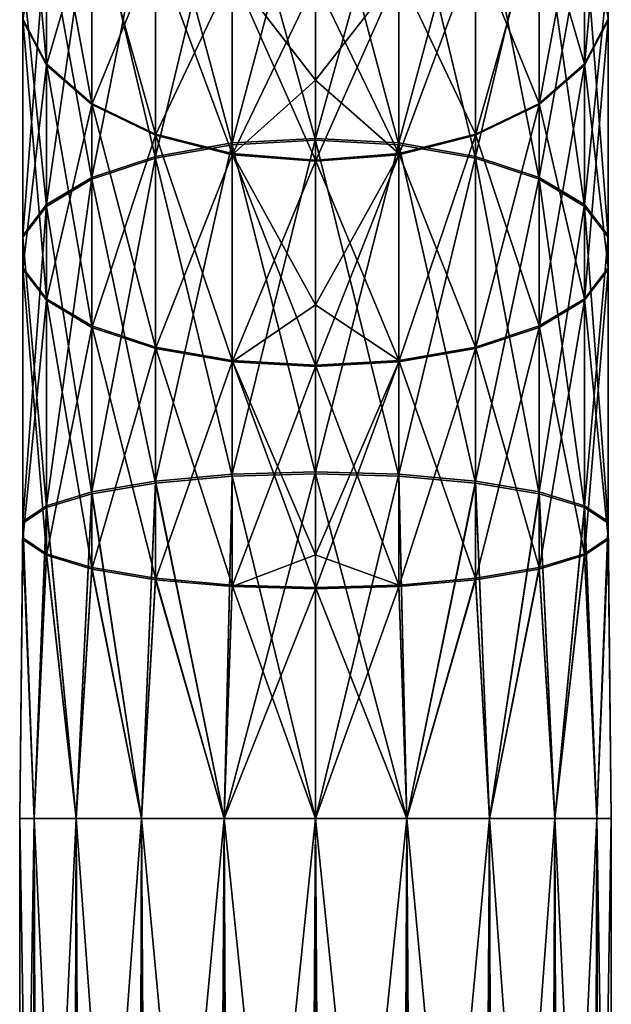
# Model space of a CAD drawing. Header units: millimetres. Extents: x -150 to 150, y -85 to 1149.
# Tile 252 of 256: x -10 to 10, y 1083 to 1116. Entities that reach past the tile are written whole.
import ezdxf

# ---------------------------------------------------------------- set-up
doc = ezdxf.new("R2010")
doc.units = ezdxf.units.MM
doc.header["$LTSCALE"] = 21.359881
for name, color, linetype in [('11', 7, 'CONTINUOUS'), ('12', 7, 'CONTINUOUS'), ('13', 7, 'CONTINUOUS'), ('14', 7, 'CONTINUOUS'), ('5', 7, 'CONTINUOUS'), ('6', 7, 'CONTINUOUS'), ('7', 7, 'CONTINUOUS'), ('8', 7, 'CONTINUOUS')]:
    doc.layers.add(name, color=color, linetype=linetype)

msp = doc.modelspace()

# ---------------------------------------------------------------- linework, layer by layer
at = {"layer": '11', "color": 7, "linetype": 'CONTINUOUS', "true_color": 0xaaaaaa}
for points in [[(9.898, 1123.329, 284.369), (9.898, 1125.34, 286.383), (9.898, 1115.956, 290.411), (9.898, 1123.329, 284.369)], [(9.898, 1115.956, 290.411), (9.898, 1125.34, 286.383), (9.898, 1117.536, 292.779), (9.898, 1115.956, 290.411)], [(9.096, 1121.399, 282.437), (9.898, 1123.329, 284.369), (9.096, 1114.441, 288.139), (9.096, 1121.399, 282.437)], [(9.096, 1114.441, 288.139), (9.898, 1123.329, 284.369), (9.898, 1115.956, 290.411), (9.096, 1114.441, 288.139)], [(2.817, 1122.07, 299.577), (0, 1122.295, 299.914), (2.817, 1111.752, 305.081), (2.817, 1122.07, 299.577)], [(2.817, 1111.752, 305.081), (0, 1122.295, 299.914), (0, 1111.907, 305.455), (2.817, 1111.752, 305.081)], [(5.406, 1121.414, 298.594), (2.817, 1122.07, 299.577), (5.406, 1111.301, 303.988), (5.406, 1121.414, 298.594)], [(5.406, 1111.301, 303.988), (2.817, 1122.07, 299.577), (2.817, 1111.752, 305.081), (5.406, 1111.301, 303.988)], [(7.557, 1120.38, 297.043), (5.406, 1121.414, 298.594), (7.557, 1110.589, 302.265), (7.557, 1120.38, 297.043)], [(7.557, 1110.589, 302.265), (5.406, 1121.414, 298.594), (5.406, 1111.301, 303.988), (7.557, 1110.589, 302.265)], [(7.557, 1119.707, 280.743), (9.096, 1121.399, 282.437), (7.557, 1113.112, 286.147), (7.557, 1119.707, 280.743)], [(7.557, 1113.112, 286.147), (9.096, 1121.399, 282.437), (9.096, 1114.441, 288.139), (7.557, 1113.112, 286.147)], [(9.096, 1119.051, 295.051), (7.557, 1120.38, 297.043), (9.096, 1109.675, 300.052), (9.096, 1119.051, 295.051)], [(9.096, 1109.675, 300.052), (7.557, 1120.38, 297.043), (7.557, 1110.589, 302.265), (9.096, 1109.675, 300.052)], [(5.406, 1118.389, 279.424), (7.557, 1119.707, 280.743), (5.406, 1112.078, 284.597), (5.406, 1118.389, 279.424)], [(5.406, 1112.078, 284.597), (7.557, 1119.707, 280.743), (7.557, 1113.112, 286.147), (5.406, 1112.078, 284.597)], [(9.898, 1117.536, 292.779), (9.096, 1119.051, 295.051), (9.898, 1108.632, 297.528), (9.898, 1117.536, 292.779)], [(9.898, 1108.632, 297.528), (9.096, 1119.051, 295.051), (9.096, 1109.675, 300.052), (9.898, 1108.632, 297.528)], [(2.817, 1117.554, 278.588), (5.406, 1118.389, 279.424), (2.817, 1111.421, 283.613), (2.817, 1117.554, 278.588)], [(2.817, 1111.421, 283.613), (5.406, 1118.389, 279.424), (5.406, 1112.078, 284.597), (2.817, 1111.421, 283.613)], [(0, 1117.268, 278.301), (2.817, 1117.554, 278.588), (0, 1113.94, 281.273), (0, 1117.268, 278.301)], [(0, 1113.94, 281.273), (2.817, 1117.554, 278.588), (0, 1111.197, 283.276), (0, 1113.94, 281.273)], [(0, 1111.197, 283.276), (2.817, 1117.554, 278.588), (2.817, 1111.421, 283.613), (0, 1111.197, 283.276)], [(9.898, 1115.956, 290.411), (9.898, 1117.536, 292.779), (9.898, 1107.545, 294.897), (9.898, 1115.956, 290.411)], [(9.898, 1107.545, 294.897), (9.898, 1117.536, 292.779), (9.898, 1108.632, 297.528), (9.898, 1107.545, 294.897)], [(9.096, 1114.441, 288.139), (9.898, 1115.956, 290.411), (9.096, 1106.503, 292.373), (9.096, 1114.441, 288.139)], [(9.096, 1106.503, 292.373), (9.898, 1115.956, 290.411), (9.898, 1107.545, 294.897), (9.096, 1106.503, 292.373)], [(7.557, 1113.112, 286.147), (9.096, 1114.441, 288.139), (7.557, 1105.589, 290.16), (7.557, 1113.112, 286.147)], [(7.557, 1105.589, 290.16), (9.096, 1114.441, 288.139), (9.096, 1106.503, 292.373), (7.557, 1105.589, 290.16)], [(5.406, 1112.078, 284.597), (7.557, 1113.112, 286.147), (5.406, 1104.877, 288.437), (5.406, 1112.078, 284.597)], [(5.406, 1104.877, 288.437), (7.557, 1113.112, 286.147), (7.557, 1105.589, 290.16), (5.406, 1104.877, 288.437)], [(2.817, 1111.421, 283.613), (5.406, 1112.078, 284.597), (2.817, 1104.426, 287.345), (2.817, 1111.421, 283.613)], [(2.817, 1104.426, 287.345), (5.406, 1112.078, 284.597), (5.406, 1104.877, 288.437), (2.817, 1104.426, 287.345)], [(2.817, 1111.752, 305.081), (0, 1111.907, 305.455), (2.817, 1100.558, 308.463), (2.817, 1111.752, 305.081)], [(2.817, 1100.558, 308.463), (0, 1111.907, 305.455), (0, 1100.636, 308.861), (2.817, 1100.558, 308.463)], [(5.406, 1111.301, 303.988), (2.817, 1111.752, 305.081), (5.406, 1100.328, 307.304), (5.406, 1111.301, 303.988)], [(5.406, 1100.328, 307.304), (2.817, 1111.752, 305.081), (2.817, 1100.558, 308.463), (5.406, 1100.328, 307.304)], [(0, 1111.197, 283.276), (2.817, 1111.421, 283.613), (0, 1106.355, 286.039), (0, 1111.197, 283.276)], [(0, 1106.355, 286.039), (2.817, 1111.421, 283.613), (0, 1104.271, 286.97), (0, 1106.355, 286.039)], [(0, 1104.271, 286.97), (2.817, 1111.421, 283.613), (2.817, 1104.426, 287.345), (0, 1104.271, 286.97)], [(7.557, 1110.589, 302.265), (5.406, 1111.301, 303.988), (7.557, 1099.967, 305.475), (7.557, 1110.589, 302.265)], [(7.557, 1099.967, 305.475), (5.406, 1111.301, 303.988), (5.406, 1100.328, 307.304), (7.557, 1099.967, 305.475)], [(9.096, 1109.675, 300.052), (7.557, 1110.589, 302.265), (9.096, 1099.502, 303.126), (9.096, 1109.675, 300.052)], [(9.096, 1099.502, 303.126), (7.557, 1110.589, 302.265), (7.557, 1099.967, 305.475), (9.096, 1099.502, 303.126)], [(9.898, 1108.632, 297.528), (9.096, 1109.675, 300.052), (9.898, 1098.973, 300.447), (9.898, 1108.632, 297.528)], [(9.898, 1098.973, 300.447), (9.096, 1109.675, 300.052), (9.096, 1099.502, 303.126), (9.898, 1098.973, 300.447)], [(9.898, 1107.545, 294.897), (9.898, 1108.632, 297.528), (9.898, 1098.421, 297.655), (9.898, 1107.545, 294.897)], [(9.898, 1098.421, 297.655), (9.898, 1108.632, 297.528), (9.898, 1098.973, 300.447), (9.898, 1098.421, 297.655)], [(9.096, 1106.503, 292.373), (9.898, 1107.545, 294.897), (9.096, 1097.891, 294.975), (9.096, 1106.503, 292.373)], [(9.096, 1097.891, 294.975), (9.898, 1107.545, 294.897), (9.898, 1098.421, 297.655), (9.096, 1097.891, 294.975)], [(7.557, 1105.589, 290.16), (9.096, 1106.503, 292.373), (7.557, 1097.427, 292.626), (7.557, 1105.589, 290.16)], [(7.557, 1097.427, 292.626), (9.096, 1106.503, 292.373), (9.096, 1097.891, 294.975), (7.557, 1097.427, 292.626)], [(5.406, 1104.877, 288.437), (7.557, 1105.589, 290.16), (5.406, 1097.065, 290.798), (5.406, 1104.877, 288.437)], [(5.406, 1097.065, 290.798), (7.557, 1105.589, 290.16), (7.557, 1097.427, 292.626), (5.406, 1097.065, 290.798)], [(2.817, 1104.426, 287.345), (5.406, 1104.877, 288.437), (2.817, 1096.836, 289.638), (2.817, 1104.426, 287.345)], [(2.817, 1096.836, 289.638), (5.406, 1104.877, 288.437), (5.406, 1097.065, 290.798), (2.817, 1096.836, 289.638)], [(0, 1104.271, 286.97), (2.817, 1104.426, 287.345), (0, 1097.901, 288.997), (0, 1104.271, 286.97)], [(0, 1097.901, 288.997), (2.817, 1104.426, 287.345), (0, 1096.757, 289.241), (0, 1097.901, 288.997)], [(0, 1096.757, 289.241), (2.817, 1104.426, 287.345), (2.817, 1096.836, 289.638), (0, 1096.757, 289.241)], [(2.817, 1100.558, 308.463), (0, 1100.636, 308.861), (3.09, 1089, 309.511), (2.817, 1100.558, 308.463)], [(3.09, 1089, 309.511), (0, 1100.636, 308.861), (0, 1089, 310), (3.09, 1089, 309.511)], [(5.406, 1100.328, 307.304), (2.817, 1100.558, 308.463), (3.09, 1089, 309.511), (5.406, 1100.328, 307.304)], [(5.878, 1089, 308.09), (5.406, 1100.328, 307.304), (3.09, 1089, 309.511), (5.878, 1089, 308.09)], [(7.557, 1099.967, 305.475), (5.406, 1100.328, 307.304), (5.878, 1089, 308.09), (7.557, 1099.967, 305.475)], [(8.09, 1089, 305.878), (7.557, 1099.967, 305.475), (5.878, 1089, 308.09), (8.09, 1089, 305.878)], [(9.096, 1099.502, 303.126), (7.557, 1099.967, 305.475), (8.09, 1089, 305.878), (9.096, 1099.502, 303.126)], [(9.511, 1089, 303.09), (9.096, 1099.502, 303.126), (8.09, 1089, 305.878), (9.511, 1089, 303.09)], [(9.898, 1098.973, 300.447), (9.096, 1099.502, 303.126), (9.511, 1089, 303.09), (9.898, 1098.973, 300.447)], [(10, 1089, 300), (9.898, 1098.973, 300.447), (9.511, 1089, 303.09), (10, 1089, 300)], [(9.898, 1098.421, 297.655), (9.898, 1098.973, 300.447), (10, 1089, 300), (9.898, 1098.421, 297.655)], [(9.096, 1097.891, 294.975), (9.898, 1098.421, 297.655), (9.511, 1089, 296.91), (9.096, 1097.891, 294.975)], [(9.511, 1089, 296.91), (9.898, 1098.421, 297.655), (10, 1089, 300), (9.511, 1089, 296.91)], [(7.557, 1097.427, 292.626), (9.096, 1097.891, 294.975), (8.09, 1089, 294.122), (7.557, 1097.427, 292.626)], [(8.09, 1089, 294.122), (9.096, 1097.891, 294.975), (9.511, 1089, 296.91), (8.09, 1089, 294.122)], [(5.406, 1097.065, 290.798), (7.557, 1097.427, 292.626), (5.878, 1089, 291.91), (5.406, 1097.065, 290.798)], [(5.878, 1089, 291.91), (7.557, 1097.427, 292.626), (8.09, 1089, 294.122), (5.878, 1089, 291.91)], [(0, 1096.757, 289.241), (2.817, 1096.836, 289.638), (0, 1089, 290), (0, 1096.757, 289.241)], [(0, 1089, 290), (2.817, 1096.836, 289.638), (3.09, 1089, 290.489), (0, 1089, 290)], [(2.817, 1096.836, 289.638), (5.406, 1097.065, 290.798), (3.09, 1089, 290.489), (2.817, 1096.836, 289.638)], [(3.09, 1089, 290.489), (5.406, 1097.065, 290.798), (5.878, 1089, 291.91), (3.09, 1089, 290.489)]]:
    msp.add_3dface(points, dxfattribs=at)
at = {"layer": '12', "color": 7, "linetype": 'CONTINUOUS', "true_color": 0xaaaaaa}
for points in [[(-9.898, 1123.329, 284.369), (-9.096, 1121.399, 282.437), (-9.898, 1115.956, 290.411), (-9.898, 1123.329, 284.369)], [(-9.898, 1117.536, 292.779), (-9.898, 1123.329, 284.369), (-9.898, 1115.956, 290.411), (-9.898, 1117.536, 292.779)], [(-2.817, 1122.07, 299.577), (-5.406, 1121.414, 298.594), (-2.817, 1111.752, 305.081), (-2.817, 1122.07, 299.577)], [(0, 1111.907, 305.455), (0, 1122.295, 299.914), (-2.817, 1122.07, 299.577), (0, 1111.907, 305.455)], [(0, 1111.907, 305.455), (-2.817, 1122.07, 299.577), (-2.817, 1111.752, 305.081), (0, 1111.907, 305.455)], [(-9.898, 1115.956, 290.411), (-9.096, 1121.399, 282.437), (-9.096, 1114.441, 288.139), (-9.898, 1115.956, 290.411)], [(-9.096, 1121.399, 282.437), (-7.557, 1119.707, 280.743), (-9.096, 1114.441, 288.139), (-9.096, 1121.399, 282.437)], [(-5.406, 1121.414, 298.594), (-7.557, 1120.38, 297.043), (-5.406, 1111.301, 303.988), (-5.406, 1121.414, 298.594)], [(-2.817, 1111.752, 305.081), (-5.406, 1121.414, 298.594), (-5.406, 1111.301, 303.988), (-2.817, 1111.752, 305.081)], [(-7.557, 1120.38, 297.043), (-9.096, 1119.051, 295.051), (-7.557, 1110.589, 302.265), (-7.557, 1120.38, 297.043)], [(-5.406, 1111.301, 303.988), (-7.557, 1120.38, 297.043), (-7.557, 1110.589, 302.265), (-5.406, 1111.301, 303.988)], [(-9.096, 1114.441, 288.139), (-7.557, 1119.707, 280.743), (-7.557, 1113.112, 286.147), (-9.096, 1114.441, 288.139)], [(-7.557, 1119.707, 280.743), (-5.406, 1118.389, 279.424), (-7.557, 1113.112, 286.147), (-7.557, 1119.707, 280.743)], [(-9.096, 1119.051, 295.051), (-9.898, 1117.536, 292.779), (-9.096, 1109.675, 300.052), (-9.096, 1119.051, 295.051)], [(-7.557, 1110.589, 302.265), (-9.096, 1119.051, 295.051), (-9.096, 1109.675, 300.052), (-7.557, 1110.589, 302.265)], [(-7.557, 1113.112, 286.147), (-5.406, 1118.389, 279.424), (-5.406, 1112.078, 284.597), (-7.557, 1113.112, 286.147)], [(-5.406, 1118.389, 279.424), (-2.817, 1117.554, 278.588), (-5.406, 1112.078, 284.597), (-5.406, 1118.389, 279.424)], [(-9.898, 1117.536, 292.779), (-9.898, 1115.956, 290.411), (-9.898, 1108.632, 297.528), (-9.898, 1117.536, 292.779)], [(-9.096, 1109.675, 300.052), (-9.898, 1117.536, 292.779), (-9.898, 1108.632, 297.528), (-9.096, 1109.675, 300.052)], [(-5.406, 1112.078, 284.597), (-2.817, 1117.554, 278.588), (-2.817, 1111.421, 283.613), (-5.406, 1112.078, 284.597)], [(-2.817, 1117.554, 278.588), (0, 1117.268, 278.301), (-2.817, 1111.421, 283.613), (-2.817, 1117.554, 278.588)], [(0, 1117.268, 278.301), (0, 1113.94, 281.273), (-2.817, 1111.421, 283.613), (0, 1117.268, 278.301)], [(-9.898, 1115.956, 290.411), (-9.096, 1114.441, 288.139), (-9.898, 1107.545, 294.897), (-9.898, 1115.956, 290.411)], [(-9.898, 1108.632, 297.528), (-9.898, 1115.956, 290.411), (-9.898, 1107.545, 294.897), (-9.898, 1108.632, 297.528)], [(-9.898, 1107.545, 294.897), (-9.096, 1114.441, 288.139), (-9.096, 1106.503, 292.373), (-9.898, 1107.545, 294.897)], [(-9.096, 1114.441, 288.139), (-7.557, 1113.112, 286.147), (-9.096, 1106.503, 292.373), (-9.096, 1114.441, 288.139)], [(0, 1113.94, 281.273), (0, 1111.197, 283.276), (-2.817, 1111.421, 283.613), (0, 1113.94, 281.273)], [(-9.096, 1106.503, 292.373), (-7.557, 1113.112, 286.147), (-7.557, 1105.589, 290.16), (-9.096, 1106.503, 292.373)], [(-7.557, 1113.112, 286.147), (-5.406, 1112.078, 284.597), (-7.557, 1105.589, 290.16), (-7.557, 1113.112, 286.147)], [(-7.557, 1105.589, 290.16), (-5.406, 1112.078, 284.597), (-5.406, 1104.877, 288.437), (-7.557, 1105.589, 290.16)], [(-5.406, 1112.078, 284.597), (-2.817, 1111.421, 283.613), (-5.406, 1104.877, 288.437), (-5.406, 1112.078, 284.597)], [(-2.817, 1111.752, 305.081), (-5.406, 1111.301, 303.988), (-2.817, 1100.558, 308.463), (-2.817, 1111.752, 305.081)], [(0, 1100.636, 308.861), (0, 1111.907, 305.455), (-2.817, 1111.752, 305.081), (0, 1100.636, 308.861)], [(0, 1100.636, 308.861), (-2.817, 1111.752, 305.081), (-2.817, 1100.558, 308.463), (0, 1100.636, 308.861)], [(-5.406, 1104.877, 288.437), (-2.817, 1111.421, 283.613), (-2.817, 1104.426, 287.345), (-5.406, 1104.877, 288.437)], [(-2.817, 1111.421, 283.613), (0, 1111.197, 283.276), (-2.817, 1104.426, 287.345), (-2.817, 1111.421, 283.613)], [(-5.406, 1111.301, 303.988), (-7.557, 1110.589, 302.265), (-5.406, 1100.328, 307.304), (-5.406, 1111.301, 303.988)], [(-2.817, 1100.558, 308.463), (-5.406, 1111.301, 303.988), (-5.406, 1100.328, 307.304), (-2.817, 1100.558, 308.463)], [(0, 1111.197, 283.276), (0, 1106.355, 286.039), (-2.817, 1104.426, 287.345), (0, 1111.197, 283.276)], [(-7.557, 1110.589, 302.265), (-9.096, 1109.675, 300.052), (-7.557, 1099.967, 305.475), (-7.557, 1110.589, 302.265)], [(-5.406, 1100.328, 307.304), (-7.557, 1110.589, 302.265), (-7.557, 1099.967, 305.475), (-5.406, 1100.328, 307.304)], [(-9.096, 1109.675, 300.052), (-9.898, 1108.632, 297.528), (-9.096, 1099.502, 303.126), (-9.096, 1109.675, 300.052)], [(-7.557, 1099.967, 305.475), (-9.096, 1109.675, 300.052), (-9.096, 1099.502, 303.126), (-7.557, 1099.967, 305.475)], [(-9.898, 1108.632, 297.528), (-9.898, 1107.545, 294.897), (-9.898, 1098.973, 300.447), (-9.898, 1108.632, 297.528)], [(-9.096, 1099.502, 303.126), (-9.898, 1108.632, 297.528), (-9.898, 1098.973, 300.447), (-9.096, 1099.502, 303.126)], [(-9.898, 1107.545, 294.897), (-9.096, 1106.503, 292.373), (-9.898, 1098.421, 297.655), (-9.898, 1107.545, 294.897)], [(-9.898, 1098.973, 300.447), (-9.898, 1107.545, 294.897), (-9.898, 1098.421, 297.655), (-9.898, 1098.973, 300.447)], [(-9.898, 1098.421, 297.655), (-9.096, 1106.503, 292.373), (-9.096, 1097.891, 294.975), (-9.898, 1098.421, 297.655)], [(-9.096, 1106.503, 292.373), (-7.557, 1105.589, 290.16), (-9.096, 1097.891, 294.975), (-9.096, 1106.503, 292.373)], [(0, 1106.355, 286.039), (0, 1104.271, 286.97), (-2.817, 1104.426, 287.345), (0, 1106.355, 286.039)], [(-9.096, 1097.891, 294.975), (-7.557, 1105.589, 290.16), (-7.557, 1097.427, 292.626), (-9.096, 1097.891, 294.975)], [(-7.557, 1105.589, 290.16), (-5.406, 1104.877, 288.437), (-7.557, 1097.427, 292.626), (-7.557, 1105.589, 290.16)], [(-7.557, 1097.427, 292.626), (-5.406, 1104.877, 288.437), (-5.406, 1097.065, 290.798), (-7.557, 1097.427, 292.626)], [(-5.406, 1104.877, 288.437), (-2.817, 1104.426, 287.345), (-5.406, 1097.065, 290.798), (-5.406, 1104.877, 288.437)], [(-5.406, 1097.065, 290.798), (-2.817, 1104.426, 287.345), (-2.817, 1096.836, 289.638), (-5.406, 1097.065, 290.798)], [(-2.817, 1104.426, 287.345), (0, 1104.271, 286.97), (-2.817, 1096.836, 289.638), (-2.817, 1104.426, 287.345)], [(0, 1104.271, 286.97), (0, 1097.901, 288.997), (-2.817, 1096.836, 289.638), (0, 1104.271, 286.97)], [(-2.817, 1100.558, 308.463), (-5.406, 1100.328, 307.304), (-3.09, 1089, 309.511), (-2.817, 1100.558, 308.463)], [(0, 1089, 310), (-2.817, 1100.558, 308.463), (-3.09, 1089, 309.511), (0, 1089, 310)], [(0, 1089, 310), (0, 1100.636, 308.861), (-2.817, 1100.558, 308.463), (0, 1089, 310)], [(-5.406, 1100.328, 307.304), (-7.557, 1099.967, 305.475), (-5.878, 1089, 308.09), (-5.406, 1100.328, 307.304)], [(-3.09, 1089, 309.511), (-5.406, 1100.328, 307.304), (-5.878, 1089, 308.09), (-3.09, 1089, 309.511)], [(-7.557, 1099.967, 305.475), (-9.096, 1099.502, 303.126), (-8.09, 1089, 305.878), (-7.557, 1099.967, 305.475)], [(-5.878, 1089, 308.09), (-7.557, 1099.967, 305.475), (-8.09, 1089, 305.878), (-5.878, 1089, 308.09)], [(-9.096, 1099.502, 303.126), (-9.898, 1098.973, 300.447), (-9.511, 1089, 303.09), (-9.096, 1099.502, 303.126)], [(-8.09, 1089, 305.878), (-9.096, 1099.502, 303.126), (-9.511, 1089, 303.09), (-8.09, 1089, 305.878)], [(-9.898, 1098.973, 300.447), (-9.898, 1098.421, 297.655), (-10, 1089, 300), (-9.898, 1098.973, 300.447)], [(-9.511, 1089, 303.09), (-9.898, 1098.973, 300.447), (-10, 1089, 300), (-9.511, 1089, 303.09)], [(-10, 1089, 300), (-9.898, 1098.421, 297.655), (-9.511, 1089, 296.91), (-10, 1089, 300)], [(-9.898, 1098.421, 297.655), (-9.096, 1097.891, 294.975), (-9.511, 1089, 296.91), (-9.898, 1098.421, 297.655)], [(-9.511, 1089, 296.91), (-9.096, 1097.891, 294.975), (-8.09, 1089, 294.122), (-9.511, 1089, 296.91)], [(-9.096, 1097.891, 294.975), (-7.557, 1097.427, 292.626), (-8.09, 1089, 294.122), (-9.096, 1097.891, 294.975)], [(0, 1097.901, 288.997), (0, 1096.757, 289.241), (-2.817, 1096.836, 289.638), (0, 1097.901, 288.997)], [(-8.09, 1089, 294.122), (-7.557, 1097.427, 292.626), (-5.878, 1089, 291.91), (-8.09, 1089, 294.122)], [(-7.557, 1097.427, 292.626), (-5.406, 1097.065, 290.798), (-5.878, 1089, 291.91), (-7.557, 1097.427, 292.626)], [(-5.878, 1089, 291.91), (-5.406, 1097.065, 290.798), (-3.09, 1089, 290.489), (-5.878, 1089, 291.91)], [(-5.406, 1097.065, 290.798), (-2.817, 1096.836, 289.638), (-3.09, 1089, 290.489), (-5.406, 1097.065, 290.798)], [(-2.817, 1096.836, 289.638), (0, 1096.757, 289.241), (-3.09, 1089, 290.489), (-2.817, 1096.836, 289.638)], [(0, 1096.757, 289.241), (0, 1089, 290), (-3.09, 1089, 290.489), (0, 1096.757, 289.241)]]:
    msp.add_3dface(points, dxfattribs=at)
at = {"layer": '13', "color": 7, "linetype": 'CONTINUOUS', "true_color": 0xaaaaaa}
for points in [[(0, 1089, 290), (3.09, 1089, 290.489), (0, 1059, 290), (0, 1089, 290)], [(0, 1059, 290), (3.09, 1089, 290.489), (3.09, 1059, 290.489), (0, 1059, 290)], [(3.09, 1089, 309.511), (0, 1089, 310), (3.09, 1059, 309.511), (3.09, 1089, 309.511)], [(3.09, 1059, 309.511), (0, 1089, 310), (0, 1059, 310), (3.09, 1059, 309.511)], [(3.09, 1089, 290.489), (5.878, 1089, 291.91), (3.09, 1059, 290.489), (3.09, 1089, 290.489)], [(3.09, 1059, 290.489), (5.878, 1089, 291.91), (5.878, 1059, 291.91), (3.09, 1059, 290.489)], [(5.878, 1089, 308.09), (3.09, 1089, 309.511), (5.878, 1059, 308.09), (5.878, 1089, 308.09)], [(5.878, 1059, 308.09), (3.09, 1089, 309.511), (3.09, 1059, 309.511), (5.878, 1059, 308.09)], [(5.878, 1089, 291.91), (8.09, 1089, 294.122), (5.878, 1059, 291.91), (5.878, 1089, 291.91)], [(5.878, 1059, 291.91), (8.09, 1089, 294.122), (8.09, 1059, 294.122), (5.878, 1059, 291.91)], [(8.09, 1089, 305.878), (5.878, 1089, 308.09), (8.09, 1059, 305.878), (8.09, 1089, 305.878)], [(8.09, 1059, 305.878), (5.878, 1089, 308.09), (5.878, 1059, 308.09), (8.09, 1059, 305.878)], [(8.09, 1089, 294.122), (9.511, 1089, 296.91), (8.09, 1059, 294.122), (8.09, 1089, 294.122)], [(8.09, 1059, 294.122), (9.511, 1089, 296.91), (9.511, 1059, 296.91), (8.09, 1059, 294.122)], [(9.511, 1089, 303.09), (8.09, 1089, 305.878), (9.511, 1059, 303.09), (9.511, 1089, 303.09)], [(9.511, 1059, 303.09), (8.09, 1089, 305.878), (8.09, 1059, 305.878), (9.511, 1059, 303.09)], [(9.511, 1089, 296.91), (10, 1089, 300), (9.511, 1059, 296.91), (9.511, 1089, 296.91)], [(10, 1089, 300), (9.511, 1089, 303.09), (10, 1059, 300), (10, 1089, 300)], [(9.511, 1059, 296.91), (10, 1089, 300), (10, 1059, 300), (9.511, 1059, 296.91)], [(10, 1059, 300), (9.511, 1089, 303.09), (9.511, 1059, 303.09), (10, 1059, 300)]]:
    msp.add_3dface(points, dxfattribs=at)
at = {"layer": '14', "color": 7, "linetype": 'CONTINUOUS', "true_color": 0xaaaaaa}
for points in [[(-9.511, 1089, 303.09), (-10, 1089, 300), (-9.511, 1059, 303.09), (-9.511, 1089, 303.09)], [(-10, 1089, 300), (-9.511, 1089, 296.91), (-10, 1059, 300), (-10, 1089, 300)], [(-9.511, 1059, 303.09), (-10, 1089, 300), (-10, 1059, 300), (-9.511, 1059, 303.09)], [(-10, 1059, 300), (-9.511, 1089, 296.91), (-9.511, 1059, 296.91), (-10, 1059, 300)], [(-8.09, 1089, 305.878), (-9.511, 1089, 303.09), (-8.09, 1059, 305.878), (-8.09, 1089, 305.878)], [(-8.09, 1059, 305.878), (-9.511, 1089, 303.09), (-9.511, 1059, 303.09), (-8.09, 1059, 305.878)], [(-9.511, 1089, 296.91), (-8.09, 1089, 294.122), (-9.511, 1059, 296.91), (-9.511, 1089, 296.91)], [(-9.511, 1059, 296.91), (-8.09, 1089, 294.122), (-8.09, 1059, 294.122), (-9.511, 1059, 296.91)], [(-5.878, 1089, 308.09), (-8.09, 1089, 305.878), (-5.878, 1059, 308.09), (-5.878, 1089, 308.09)], [(-5.878, 1059, 308.09), (-8.09, 1089, 305.878), (-8.09, 1059, 305.878), (-5.878, 1059, 308.09)], [(-8.09, 1089, 294.122), (-5.878, 1089, 291.91), (-8.09, 1059, 294.122), (-8.09, 1089, 294.122)], [(-8.09, 1059, 294.122), (-5.878, 1089, 291.91), (-5.878, 1059, 291.91), (-8.09, 1059, 294.122)], [(-3.09, 1089, 309.511), (-5.878, 1089, 308.09), (-3.09, 1059, 309.511), (-3.09, 1089, 309.511)], [(-3.09, 1059, 309.511), (-5.878, 1089, 308.09), (-5.878, 1059, 308.09), (-3.09, 1059, 309.511)], [(-5.878, 1089, 291.91), (-3.09, 1089, 290.489), (-5.878, 1059, 291.91), (-5.878, 1089, 291.91)], [(-5.878, 1059, 291.91), (-3.09, 1089, 290.489), (-3.09, 1059, 290.489), (-5.878, 1059, 291.91)], [(-3.09, 1089, 290.489), (0, 1089, 290), (-3.09, 1059, 290.489), (-3.09, 1089, 290.489)], [(0, 1089, 290), (0, 1059, 290), (-3.09, 1059, 290.489), (0, 1089, 290)], [(0, 1089, 310), (-3.09, 1089, 309.511), (0, 1059, 310), (0, 1089, 310)], [(0, 1059, 310), (-3.09, 1089, 309.511), (-3.09, 1059, 309.511), (0, 1059, 310)]]:
    msp.add_3dface(points, dxfattribs=at)
at = {"layer": '5', "color": 7, "linetype": 'CONTINUOUS', "true_color": 0xaaaaaa}
for points in [[(0, 1089, 10), (0, 569, 10), (3.09, 569, 9.511), (0, 1089, 10)], [(3.09, 1089, 9.511), (0, 1089, 10), (3.09, 569, 9.511), (3.09, 1089, 9.511)], [(0, 1089, -10), (3.09, 1089, -9.511), (0, 569, -10), (0, 1089, -10)], [(0, 569, -10), (3.09, 1089, -9.511), (3.09, 569, -9.511), (0, 569, -10)], [(5.878, 1089, 8.09), (3.09, 1089, 9.511), (5.878, 569, 8.09), (5.878, 1089, 8.09)], [(5.878, 569, 8.09), (3.09, 1089, 9.511), (3.09, 569, 9.511), (5.878, 569, 8.09)], [(3.09, 1089, -9.511), (5.878, 1089, -8.09), (3.09, 569, -9.511), (3.09, 1089, -9.511)], [(3.09, 569, -9.511), (5.878, 1089, -8.09), (5.878, 569, -8.09), (3.09, 569, -9.511)], [(8.09, 1089, 5.878), (5.878, 1089, 8.09), (8.09, 569, 5.878), (8.09, 1089, 5.878)], [(8.09, 569, 5.878), (5.878, 1089, 8.09), (5.878, 569, 8.09), (8.09, 569, 5.878)], [(5.878, 1089, -8.09), (8.09, 1089, -5.878), (5.878, 569, -8.09), (5.878, 1089, -8.09)], [(5.878, 569, -8.09), (8.09, 1089, -5.878), (8.09, 569, -5.878), (5.878, 569, -8.09)], [(9.511, 1089, 3.09), (8.09, 1089, 5.878), (9.511, 569, 3.09), (9.511, 1089, 3.09)], [(9.511, 569, 3.09), (8.09, 1089, 5.878), (8.09, 569, 5.878), (9.511, 569, 3.09)], [(8.09, 1089, -5.878), (9.511, 1089, -3.09), (8.09, 569, -5.878), (8.09, 1089, -5.878)], [(8.09, 569, -5.878), (9.511, 1089, -3.09), (9.511, 569, -3.09), (8.09, 569, -5.878)], [(10, 1089), (9.511, 1089, 3.09), (10, 569), (10, 1089)], [(10, 569), (9.511, 1089, 3.09), (9.511, 569, 3.09), (10, 569)], [(9.511, 1089, -3.09), (10, 1089), (9.511, 569, -3.09), (9.511, 1089, -3.09)], [(9.511, 569, -3.09), (10, 1089), (10, 569), (9.511, 569, -3.09)]]:
    msp.add_3dface(points, dxfattribs=at)
at = {"layer": '6', "color": 7, "linetype": 'CONTINUOUS', "true_color": 0xaaaaaa}
for points in [[(-10, 1089), (-9.511, 1089, -3.09), (-10, 569), (-10, 1089)], [(-10, 569), (-9.511, 1089, -3.09), (-9.511, 569, -3.09), (-10, 569)], [(-9.511, 1089, 3.09), (-10, 1089), (-9.511, 569, 3.09), (-9.511, 1089, 3.09)], [(-9.511, 569, 3.09), (-10, 1089), (-10, 569), (-9.511, 569, 3.09)], [(-9.511, 1089, -3.09), (-8.09, 1089, -5.878), (-9.511, 569, -3.09), (-9.511, 1089, -3.09)], [(-9.511, 569, -3.09), (-8.09, 1089, -5.878), (-8.09, 569, -5.878), (-9.511, 569, -3.09)], [(-8.09, 1089, 5.878), (-9.511, 1089, 3.09), (-8.09, 569, 5.878), (-8.09, 1089, 5.878)], [(-8.09, 569, 5.878), (-9.511, 1089, 3.09), (-9.511, 569, 3.09), (-8.09, 569, 5.878)], [(-8.09, 1089, -5.878), (-5.878, 1089, -8.09), (-8.09, 569, -5.878), (-8.09, 1089, -5.878)], [(-8.09, 569, -5.878), (-5.878, 1089, -8.09), (-5.878, 569, -8.09), (-8.09, 569, -5.878)], [(-5.878, 1089, 8.09), (-8.09, 1089, 5.878), (-5.878, 569, 8.09), (-5.878, 1089, 8.09)], [(-5.878, 569, 8.09), (-8.09, 1089, 5.878), (-8.09, 569, 5.878), (-5.878, 569, 8.09)], [(-5.878, 1089, -8.09), (-3.09, 1089, -9.511), (-5.878, 569, -8.09), (-5.878, 1089, -8.09)], [(-5.878, 569, -8.09), (-3.09, 1089, -9.511), (-3.09, 569, -9.511), (-5.878, 569, -8.09)], [(-3.09, 1089, 9.511), (-5.878, 1089, 8.09), (-3.09, 569, 9.511), (-3.09, 1089, 9.511)], [(-3.09, 569, 9.511), (-5.878, 1089, 8.09), (-5.878, 569, 8.09), (-3.09, 569, 9.511)], [(0, 569, 10), (0, 1089, 10), (-3.09, 1089, 9.511), (0, 569, 10)], [(0, 569, 10), (-3.09, 1089, 9.511), (-3.09, 569, 9.511), (0, 569, 10)], [(0, 1089, -10), (0, 569, -10), (-3.09, 569, -9.511), (0, 1089, -10)], [(-3.09, 1089, -9.511), (0, 1089, -10), (-3.09, 569, -9.511), (-3.09, 1089, -9.511)]]:
    msp.add_3dface(points, dxfattribs=at)
at = {"layer": '7', "color": 7, "linetype": 'CONTINUOUS', "true_color": 0xaaaaaa}
for points in [[(2.817, 1122.129, 0.462), (0, 1111.972, -5.428), (0, 1122.354, 0.125), (2.817, 1122.129, 0.462)], [(2.817, 1111.817, -5.054), (0, 1111.972, -5.428), (2.817, 1122.129, 0.462), (2.817, 1111.817, -5.054)], [(5.406, 1121.471, 1.444), (2.817, 1111.817, -5.054), (2.817, 1122.129, 0.462), (5.406, 1121.471, 1.444)], [(5.406, 1111.364, -3.962), (2.817, 1111.817, -5.054), (5.406, 1121.471, 1.444), (5.406, 1111.364, -3.962)], [(7.557, 1120.435, 2.994), (5.406, 1111.364, -3.962), (5.406, 1121.471, 1.444), (7.557, 1120.435, 2.994)], [(7.557, 1119.743, 19.293), (9.096, 1114.486, 11.891), (9.096, 1121.437, 17.601), (7.557, 1119.743, 19.293)], [(9.096, 1114.486, 11.891), (9.898, 1116.004, 9.62), (9.096, 1121.437, 17.601), (9.096, 1114.486, 11.891)], [(7.557, 1110.65, -2.24), (5.406, 1111.364, -3.962), (7.557, 1120.435, 2.994), (7.557, 1110.65, -2.24)], [(9.096, 1119.104, 4.984), (7.557, 1110.65, -2.24), (7.557, 1120.435, 2.994), (9.096, 1119.104, 4.984)], [(5.406, 1118.424, 20.611), (7.557, 1113.154, 13.881), (7.557, 1119.743, 19.293), (5.406, 1118.424, 20.611)], [(7.557, 1113.154, 13.881), (9.096, 1114.486, 11.891), (7.557, 1119.743, 19.293), (7.557, 1113.154, 13.881)], [(9.096, 1109.734, -0.028), (7.557, 1110.65, -2.24), (9.096, 1119.104, 4.984), (9.096, 1109.734, -0.028)], [(9.898, 1117.586, 7.254), (9.096, 1109.734, -0.028), (9.096, 1119.104, 4.984), (9.898, 1117.586, 7.254)], [(2.817, 1117.588, 21.446), (5.406, 1112.118, 15.43), (5.406, 1118.424, 20.611), (2.817, 1117.588, 21.446)], [(5.406, 1112.118, 15.43), (7.557, 1113.154, 13.881), (5.406, 1118.424, 20.611), (5.406, 1112.118, 15.43)], [(0, 1117.301, 21.732), (2.817, 1111.461, 16.413), (2.817, 1117.588, 21.446), (0, 1117.301, 21.732)], [(2.817, 1111.461, 16.413), (5.406, 1112.118, 15.43), (2.817, 1117.588, 21.446), (2.817, 1111.461, 16.413)], [(9.898, 1108.688, 2.495), (9.096, 1109.734, -0.028), (9.898, 1117.586, 7.254), (9.898, 1108.688, 2.495)], [(9.898, 1116.004, 9.62), (9.898, 1108.688, 2.495), (9.898, 1117.586, 7.254), (9.898, 1116.004, 9.62)], [(0, 1113.94, 18.727), (2.817, 1111.461, 16.413), (0, 1117.301, 21.732), (0, 1113.94, 18.727)], [(9.096, 1114.486, 11.891), (9.898, 1107.598, 5.124), (9.898, 1116.004, 9.62), (9.096, 1114.486, 11.891)], [(9.898, 1107.598, 5.124), (9.898, 1108.688, 2.495), (9.898, 1116.004, 9.62), (9.898, 1107.598, 5.124)], [(7.557, 1113.154, 13.881), (9.096, 1106.553, 7.647), (9.096, 1114.486, 11.891), (7.557, 1113.154, 13.881)], [(9.096, 1106.553, 7.647), (9.898, 1107.598, 5.124), (9.096, 1114.486, 11.891), (9.096, 1106.553, 7.647)], [(0, 1111.236, 16.75), (2.817, 1111.461, 16.413), (0, 1113.94, 18.727), (0, 1111.236, 16.75)], [(5.406, 1112.118, 15.43), (7.557, 1105.636, 9.859), (7.557, 1113.154, 13.881), (5.406, 1112.118, 15.43)], [(7.557, 1105.636, 9.859), (9.096, 1106.553, 7.647), (7.557, 1113.154, 13.881), (7.557, 1105.636, 9.859)], [(2.817, 1111.461, 16.413), (5.406, 1104.922, 11.581), (5.406, 1112.118, 15.43), (2.817, 1111.461, 16.413)], [(5.406, 1104.922, 11.581), (7.557, 1105.636, 9.859), (5.406, 1112.118, 15.43), (5.406, 1104.922, 11.581)], [(2.817, 1111.817, -5.054), (0, 1100.705, -8.847), (0, 1111.972, -5.428), (2.817, 1111.817, -5.054)], [(2.817, 1100.626, -8.45), (0, 1100.705, -8.847), (2.817, 1111.817, -5.054), (2.817, 1100.626, -8.45)], [(5.406, 1111.364, -3.962), (2.817, 1100.626, -8.45), (2.817, 1111.817, -5.054), (5.406, 1111.364, -3.962)], [(0, 1111.236, 16.75), (2.817, 1104.47, 12.674), (2.817, 1111.461, 16.413), (0, 1111.236, 16.75)], [(2.817, 1104.47, 12.674), (5.406, 1104.922, 11.581), (2.817, 1111.461, 16.413), (2.817, 1104.47, 12.674)], [(0, 1106.355, 13.961), (2.817, 1104.47, 12.674), (0, 1111.236, 16.75), (0, 1106.355, 13.961)], [(5.406, 1100.396, -7.29), (2.817, 1100.626, -8.45), (5.406, 1111.364, -3.962), (5.406, 1100.396, -7.29)], [(7.557, 1110.65, -2.24), (5.406, 1100.396, -7.29), (5.406, 1111.364, -3.962), (7.557, 1110.65, -2.24)], [(7.557, 1100.032, -5.462), (5.406, 1100.396, -7.29), (7.557, 1110.65, -2.24), (7.557, 1100.032, -5.462)], [(9.096, 1109.734, -0.028), (7.557, 1100.032, -5.462), (7.557, 1110.65, -2.24), (9.096, 1109.734, -0.028)], [(9.096, 1099.565, -3.114), (7.557, 1100.032, -5.462), (9.096, 1109.734, -0.028), (9.096, 1099.565, -3.114)], [(9.898, 1108.688, 2.495), (9.096, 1099.565, -3.114), (9.096, 1109.734, -0.028), (9.898, 1108.688, 2.495)], [(9.898, 1099.032, -0.435), (9.096, 1099.565, -3.114), (9.898, 1108.688, 2.495), (9.898, 1099.032, -0.435)], [(9.898, 1107.598, 5.124), (9.898, 1099.032, -0.435), (9.898, 1108.688, 2.495), (9.898, 1107.598, 5.124)], [(9.096, 1106.553, 7.647), (9.898, 1098.477, 2.357), (9.898, 1107.598, 5.124), (9.096, 1106.553, 7.647)], [(9.898, 1098.477, 2.357), (9.898, 1099.032, -0.435), (9.898, 1107.598, 5.124), (9.898, 1098.477, 2.357)], [(7.557, 1105.636, 9.859), (9.096, 1097.944, 5.035), (9.096, 1106.553, 7.647), (7.557, 1105.636, 9.859)], [(9.096, 1097.944, 5.035), (9.898, 1098.477, 2.357), (9.096, 1106.553, 7.647), (9.096, 1097.944, 5.035)], [(0, 1104.315, 13.048), (2.817, 1104.47, 12.674), (0, 1106.355, 13.961), (0, 1104.315, 13.048)], [(5.406, 1104.922, 11.581), (7.557, 1097.477, 7.384), (7.557, 1105.636, 9.859), (5.406, 1104.922, 11.581)], [(7.557, 1097.477, 7.384), (9.096, 1097.944, 5.035), (7.557, 1105.636, 9.859), (7.557, 1097.477, 7.384)], [(2.817, 1104.47, 12.674), (5.406, 1097.113, 9.212), (5.406, 1104.922, 11.581), (2.817, 1104.47, 12.674)], [(5.406, 1097.113, 9.212), (7.557, 1097.477, 7.384), (5.406, 1104.922, 11.581), (5.406, 1097.113, 9.212)], [(0, 1104.315, 13.048), (2.817, 1096.883, 10.371), (2.817, 1104.47, 12.674), (0, 1104.315, 13.048)], [(2.817, 1096.883, 10.371), (5.406, 1097.113, 9.212), (2.817, 1104.47, 12.674), (2.817, 1096.883, 10.371)], [(0, 1097.901, 11.003), (2.817, 1096.883, 10.371), (0, 1104.315, 13.048), (0, 1097.901, 11.003)], [(2.817, 1100.626, -8.45), (0, 1089, -10), (0, 1100.705, -8.847), (2.817, 1100.626, -8.45)], [(3.09, 1089, -9.511), (0, 1089, -10), (2.817, 1100.626, -8.45), (3.09, 1089, -9.511)], [(5.406, 1100.396, -7.29), (3.09, 1089, -9.511), (2.817, 1100.626, -8.45), (5.406, 1100.396, -7.29)], [(5.878, 1089, -8.09), (3.09, 1089, -9.511), (5.406, 1100.396, -7.29), (5.878, 1089, -8.09)], [(7.557, 1100.032, -5.462), (5.878, 1089, -8.09), (5.406, 1100.396, -7.29), (7.557, 1100.032, -5.462)], [(8.09, 1089, -5.878), (5.878, 1089, -8.09), (7.557, 1100.032, -5.462), (8.09, 1089, -5.878)], [(9.096, 1099.565, -3.114), (8.09, 1089, -5.878), (7.557, 1100.032, -5.462), (9.096, 1099.565, -3.114)], [(9.511, 1089, -3.09), (8.09, 1089, -5.878), (9.096, 1099.565, -3.114), (9.511, 1089, -3.09)], [(9.898, 1099.032, -0.435), (9.511, 1089, -3.09), (9.096, 1099.565, -3.114), (9.898, 1099.032, -0.435)], [(10, 1089), (9.511, 1089, -3.09), (9.898, 1099.032, -0.435), (10, 1089)], [(9.898, 1098.477, 2.357), (10, 1089), (9.898, 1099.032, -0.435), (9.898, 1098.477, 2.357)], [(9.096, 1097.944, 5.035), (9.511, 1089, 3.09), (9.898, 1098.477, 2.357), (9.096, 1097.944, 5.035)], [(9.511, 1089, 3.09), (10, 1089), (9.898, 1098.477, 2.357), (9.511, 1089, 3.09)], [(0, 1096.804, 10.769), (2.817, 1096.883, 10.371), (0, 1097.901, 11.003), (0, 1096.804, 10.769)], [(7.557, 1097.477, 7.384), (8.09, 1089, 5.878), (9.096, 1097.944, 5.035), (7.557, 1097.477, 7.384)], [(8.09, 1089, 5.878), (9.511, 1089, 3.09), (9.096, 1097.944, 5.035), (8.09, 1089, 5.878)], [(5.406, 1097.113, 9.212), (5.878, 1089, 8.09), (7.557, 1097.477, 7.384), (5.406, 1097.113, 9.212)], [(5.878, 1089, 8.09), (8.09, 1089, 5.878), (7.557, 1097.477, 7.384), (5.878, 1089, 8.09)], [(2.817, 1096.883, 10.371), (3.09, 1089, 9.511), (5.406, 1097.113, 9.212), (2.817, 1096.883, 10.371)], [(3.09, 1089, 9.511), (5.878, 1089, 8.09), (5.406, 1097.113, 9.212), (3.09, 1089, 9.511)], [(0, 1096.804, 10.769), (3.09, 1089, 9.511), (2.817, 1096.883, 10.371), (0, 1096.804, 10.769)], [(0, 1089, 10), (3.09, 1089, 9.511), (0, 1096.804, 10.769), (0, 1089, 10)]]:
    msp.add_3dface(points, dxfattribs=at)
at = {"layer": '8', "color": 7, "linetype": 'CONTINUOUS', "true_color": 0xaaaaaa}
for points in [[(-9.898, 1116.004, 9.62), (-9.096, 1114.486, 11.891), (-9.898, 1123.369, 15.671), (-9.898, 1116.004, 9.62)], [(-9.898, 1123.369, 15.671), (-9.096, 1114.486, 11.891), (-9.096, 1121.437, 17.601), (-9.898, 1123.369, 15.671)], [(0, 1122.354, 0.125), (0, 1111.972, -5.428), (-2.817, 1111.817, -5.054), (0, 1122.354, 0.125)], [(0, 1122.354, 0.125), (-2.817, 1111.817, -5.054), (-2.817, 1122.129, 0.462), (0, 1122.354, 0.125)], [(-2.817, 1111.817, -5.054), (-5.406, 1111.364, -3.962), (-2.817, 1122.129, 0.462), (-2.817, 1111.817, -5.054)], [(-2.817, 1122.129, 0.462), (-5.406, 1111.364, -3.962), (-5.406, 1121.471, 1.444), (-2.817, 1122.129, 0.462)], [(-9.096, 1114.486, 11.891), (-7.557, 1113.154, 13.881), (-9.096, 1121.437, 17.601), (-9.096, 1114.486, 11.891)], [(-9.096, 1121.437, 17.601), (-7.557, 1113.154, 13.881), (-7.557, 1119.743, 19.293), (-9.096, 1121.437, 17.601)], [(-5.406, 1111.364, -3.962), (-7.557, 1110.65, -2.24), (-5.406, 1121.471, 1.444), (-5.406, 1111.364, -3.962)], [(-5.406, 1121.471, 1.444), (-7.557, 1110.65, -2.24), (-7.557, 1120.435, 2.994), (-5.406, 1121.471, 1.444)], [(-7.557, 1110.65, -2.24), (-9.096, 1109.734, -0.028), (-7.557, 1120.435, 2.994), (-7.557, 1110.65, -2.24)], [(-7.557, 1120.435, 2.994), (-9.096, 1109.734, -0.028), (-9.096, 1119.104, 4.984), (-7.557, 1120.435, 2.994)], [(-7.557, 1113.154, 13.881), (-5.406, 1112.118, 15.43), (-7.557, 1119.743, 19.293), (-7.557, 1113.154, 13.881)], [(-7.557, 1119.743, 19.293), (-5.406, 1112.118, 15.43), (-5.406, 1118.424, 20.611), (-7.557, 1119.743, 19.293)], [(-9.096, 1109.734, -0.028), (-9.898, 1108.688, 2.495), (-9.096, 1119.104, 4.984), (-9.096, 1109.734, -0.028)], [(-9.096, 1119.104, 4.984), (-9.898, 1108.688, 2.495), (-9.898, 1117.586, 7.254), (-9.096, 1119.104, 4.984)], [(-5.406, 1112.118, 15.43), (-2.817, 1111.461, 16.413), (-5.406, 1118.424, 20.611), (-5.406, 1112.118, 15.43)], [(-5.406, 1118.424, 20.611), (-2.817, 1111.461, 16.413), (-2.817, 1117.588, 21.446), (-5.406, 1118.424, 20.611)], [(-9.898, 1108.688, 2.495), (-9.898, 1107.598, 5.124), (-9.898, 1117.586, 7.254), (-9.898, 1108.688, 2.495)], [(-9.898, 1117.586, 7.254), (-9.898, 1107.598, 5.124), (-9.898, 1116.004, 9.62), (-9.898, 1117.586, 7.254)], [(0, 1111.236, 16.75), (0, 1113.94, 18.727), (-2.817, 1117.588, 21.446), (0, 1111.236, 16.75)], [(-2.817, 1111.461, 16.413), (0, 1111.236, 16.75), (-2.817, 1117.588, 21.446), (-2.817, 1111.461, 16.413)], [(0, 1113.94, 18.727), (0, 1117.301, 21.732), (-2.817, 1117.588, 21.446), (0, 1113.94, 18.727)], [(-9.898, 1107.598, 5.124), (-9.096, 1106.553, 7.647), (-9.898, 1116.004, 9.62), (-9.898, 1107.598, 5.124)], [(-9.898, 1116.004, 9.62), (-9.096, 1106.553, 7.647), (-9.096, 1114.486, 11.891), (-9.898, 1116.004, 9.62)], [(-9.096, 1106.553, 7.647), (-7.557, 1105.636, 9.859), (-9.096, 1114.486, 11.891), (-9.096, 1106.553, 7.647)], [(-9.096, 1114.486, 11.891), (-7.557, 1105.636, 9.859), (-7.557, 1113.154, 13.881), (-9.096, 1114.486, 11.891)], [(-7.557, 1105.636, 9.859), (-5.406, 1104.922, 11.581), (-7.557, 1113.154, 13.881), (-7.557, 1105.636, 9.859)], [(-7.557, 1113.154, 13.881), (-5.406, 1104.922, 11.581), (-5.406, 1112.118, 15.43), (-7.557, 1113.154, 13.881)], [(-5.406, 1104.922, 11.581), (-2.817, 1104.47, 12.674), (-5.406, 1112.118, 15.43), (-5.406, 1104.922, 11.581)], [(-5.406, 1112.118, 15.43), (-2.817, 1104.47, 12.674), (-2.817, 1111.461, 16.413), (-5.406, 1112.118, 15.43)], [(-2.817, 1100.626, -8.45), (-5.406, 1100.396, -7.29), (-2.817, 1111.817, -5.054), (-2.817, 1100.626, -8.45)], [(-2.817, 1111.817, -5.054), (-5.406, 1100.396, -7.29), (-5.406, 1111.364, -3.962), (-2.817, 1111.817, -5.054)], [(0, 1111.972, -5.428), (0, 1100.705, -8.847), (-2.817, 1100.626, -8.45), (0, 1111.972, -5.428)], [(0, 1111.972, -5.428), (-2.817, 1100.626, -8.45), (-2.817, 1111.817, -5.054), (0, 1111.972, -5.428)], [(0, 1104.315, 13.048), (0, 1106.355, 13.961), (-2.817, 1111.461, 16.413), (0, 1104.315, 13.048)], [(-2.817, 1104.47, 12.674), (0, 1104.315, 13.048), (-2.817, 1111.461, 16.413), (-2.817, 1104.47, 12.674)], [(0, 1106.355, 13.961), (0, 1111.236, 16.75), (-2.817, 1111.461, 16.413), (0, 1106.355, 13.961)], [(-5.406, 1100.396, -7.29), (-7.557, 1100.032, -5.462), (-5.406, 1111.364, -3.962), (-5.406, 1100.396, -7.29)], [(-5.406, 1111.364, -3.962), (-7.557, 1100.032, -5.462), (-7.557, 1110.65, -2.24), (-5.406, 1111.364, -3.962)], [(-7.557, 1100.032, -5.462), (-9.096, 1099.565, -3.114), (-7.557, 1110.65, -2.24), (-7.557, 1100.032, -5.462)], [(-7.557, 1110.65, -2.24), (-9.096, 1099.565, -3.114), (-9.096, 1109.734, -0.028), (-7.557, 1110.65, -2.24)], [(-9.096, 1099.565, -3.114), (-9.898, 1099.032, -0.435), (-9.096, 1109.734, -0.028), (-9.096, 1099.565, -3.114)], [(-9.096, 1109.734, -0.028), (-9.898, 1099.032, -0.435), (-9.898, 1108.688, 2.495), (-9.096, 1109.734, -0.028)], [(-9.898, 1099.032, -0.435), (-9.898, 1098.477, 2.357), (-9.898, 1108.688, 2.495), (-9.898, 1099.032, -0.435)], [(-9.898, 1108.688, 2.495), (-9.898, 1098.477, 2.357), (-9.898, 1107.598, 5.124), (-9.898, 1108.688, 2.495)], [(-9.898, 1098.477, 2.357), (-9.096, 1097.944, 5.035), (-9.898, 1107.598, 5.124), (-9.898, 1098.477, 2.357)], [(-9.898, 1107.598, 5.124), (-9.096, 1097.944, 5.035), (-9.096, 1106.553, 7.647), (-9.898, 1107.598, 5.124)], [(-9.096, 1097.944, 5.035), (-7.557, 1097.477, 7.384), (-9.096, 1106.553, 7.647), (-9.096, 1097.944, 5.035)], [(-9.096, 1106.553, 7.647), (-7.557, 1097.477, 7.384), (-7.557, 1105.636, 9.859), (-9.096, 1106.553, 7.647)], [(-7.557, 1097.477, 7.384), (-5.406, 1097.113, 9.212), (-7.557, 1105.636, 9.859), (-7.557, 1097.477, 7.384)], [(-7.557, 1105.636, 9.859), (-5.406, 1097.113, 9.212), (-5.406, 1104.922, 11.581), (-7.557, 1105.636, 9.859)], [(-5.406, 1097.113, 9.212), (-2.817, 1096.883, 10.371), (-5.406, 1104.922, 11.581), (-5.406, 1097.113, 9.212)], [(-5.406, 1104.922, 11.581), (-2.817, 1096.883, 10.371), (-2.817, 1104.47, 12.674), (-5.406, 1104.922, 11.581)], [(0, 1096.804, 10.769), (0, 1097.901, 11.003), (-2.817, 1104.47, 12.674), (0, 1096.804, 10.769)], [(-2.817, 1096.883, 10.371), (0, 1096.804, 10.769), (-2.817, 1104.47, 12.674), (-2.817, 1096.883, 10.371)], [(0, 1097.901, 11.003), (0, 1104.315, 13.048), (-2.817, 1104.47, 12.674), (0, 1097.901, 11.003)], [(-2.817, 1100.626, -8.45), (-3.09, 1089, -9.511), (-5.406, 1100.396, -7.29), (-2.817, 1100.626, -8.45)], [(0, 1089, -10), (-3.09, 1089, -9.511), (0, 1100.705, -8.847), (0, 1089, -10)], [(0, 1100.705, -8.847), (-3.09, 1089, -9.511), (-2.817, 1100.626, -8.45), (0, 1100.705, -8.847)], [(-5.406, 1100.396, -7.29), (-5.878, 1089, -8.09), (-7.557, 1100.032, -5.462), (-5.406, 1100.396, -7.29)], [(-3.09, 1089, -9.511), (-5.878, 1089, -8.09), (-5.406, 1100.396, -7.29), (-3.09, 1089, -9.511)], [(-7.557, 1100.032, -5.462), (-8.09, 1089, -5.878), (-9.096, 1099.565, -3.114), (-7.557, 1100.032, -5.462)], [(-5.878, 1089, -8.09), (-8.09, 1089, -5.878), (-7.557, 1100.032, -5.462), (-5.878, 1089, -8.09)], [(-9.096, 1099.565, -3.114), (-9.511, 1089, -3.09), (-9.898, 1099.032, -0.435), (-9.096, 1099.565, -3.114)], [(-8.09, 1089, -5.878), (-9.511, 1089, -3.09), (-9.096, 1099.565, -3.114), (-8.09, 1089, -5.878)], [(-9.511, 1089, -3.09), (-10, 1089), (-9.898, 1099.032, -0.435), (-9.511, 1089, -3.09)], [(-9.898, 1099.032, -0.435), (-10, 1089), (-9.898, 1098.477, 2.357), (-9.898, 1099.032, -0.435)], [(-10, 1089), (-9.511, 1089, 3.09), (-9.898, 1098.477, 2.357), (-10, 1089)], [(-9.898, 1098.477, 2.357), (-9.511, 1089, 3.09), (-9.096, 1097.944, 5.035), (-9.898, 1098.477, 2.357)], [(-9.511, 1089, 3.09), (-8.09, 1089, 5.878), (-9.096, 1097.944, 5.035), (-9.511, 1089, 3.09)], [(-9.096, 1097.944, 5.035), (-8.09, 1089, 5.878), (-7.557, 1097.477, 7.384), (-9.096, 1097.944, 5.035)], [(-8.09, 1089, 5.878), (-5.878, 1089, 8.09), (-7.557, 1097.477, 7.384), (-8.09, 1089, 5.878)], [(-7.557, 1097.477, 7.384), (-5.878, 1089, 8.09), (-5.406, 1097.113, 9.212), (-7.557, 1097.477, 7.384)], [(-5.878, 1089, 8.09), (-3.09, 1089, 9.511), (-5.406, 1097.113, 9.212), (-5.878, 1089, 8.09)], [(-5.406, 1097.113, 9.212), (-3.09, 1089, 9.511), (-2.817, 1096.883, 10.371), (-5.406, 1097.113, 9.212)], [(-3.09, 1089, 9.511), (0, 1089, 10), (-2.817, 1096.883, 10.371), (-3.09, 1089, 9.511)], [(0, 1089, 10), (0, 1096.804, 10.769), (-2.817, 1096.883, 10.371), (0, 1089, 10)]]:
    msp.add_3dface(points, dxfattribs=at)

doc.saveas('drawing.dxf')
